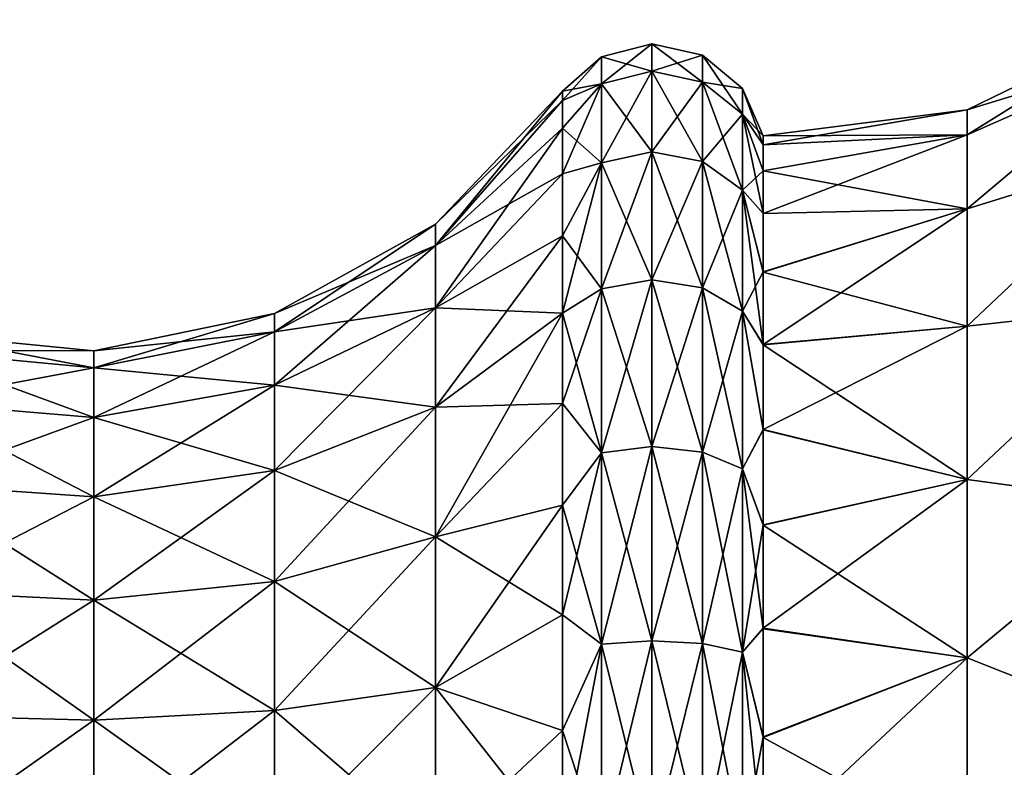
# Model space of a CAD drawing. Header units: millimetres. Extents: x -234 to 234, y -9 to 180.
# Tile 40 of 117: x -183.17 to -176.98, y 46.44 to 51.15. Entities that reach past the tile are written whole.
import ezdxf

# ---------------------------------------------------------------- set-up
doc = ezdxf.new("R2010")
doc.units = ezdxf.units.MM
doc.header["$LTSCALE"] = 106.095679
for name, color, linetype in [('81', 7, 'CONTINUOUS'), ('82', 7, 'CONTINUOUS'), ('83', 7, 'CONTINUOUS'), ('84', 7, 'CONTINUOUS'), ('85', 7, 'CONTINUOUS'), ('86', 7, 'CONTINUOUS')]:
    doc.layers.add(name, color=color, linetype=linetype)

msp = doc.modelspace()

# ---------------------------------------------------------------- linework, layer by layer
at = {"layer": '81', "color": 7, "linetype": 'CONTINUOUS', "true_color": 0xa2afbf}
for points in [[(-179.5136, 50.9115), (-179.5136, 50.7416, 1.2906), (-179.1966, 50.9931), (-179.5136, 50.9115)], [(-179.1966, 50.9931), (-179.5136, 50.7416, 1.2906), (-179.1966, 50.8204, 1.3117), (-179.1966, 50.9931)], [(-179.1966, 50.9931), (-179.1966, 50.8204, 1.3117), (-178.8772, 50.9217), (-179.1966, 50.9931)], [(-179.7586, 50.695), (-179.7586, 50.6363, 0.7462), (-179.5136, 50.9115), (-179.7586, 50.695)], [(-179.5136, 50.9115), (-179.7586, 50.6363, 0.7462), (-179.5136, 50.7416, 1.2906), (-179.5136, 50.9115)], [(-178.8772, 50.9217), (-179.1966, 50.8204, 1.3117), (-178.8772, 50.7514, 1.2932), (-178.8772, 50.9217)], [(-178.8772, 50.9217), (-178.8772, 50.7514, 1.2932), (-178.6252, 50.7128), (-178.8772, 50.9217)], [(-179.5136, 50.7416, 1.2906), (-179.5136, 50.2434, 2.4932), (-179.1966, 50.8204, 1.3117), (-179.5136, 50.7416, 1.2906)], [(-179.1966, 50.8204, 1.3117), (-179.5136, 50.2434, 2.4932), (-179.1966, 50.3141, 2.534), (-179.1966, 50.8204, 1.3117)], [(-179.1966, 50.8204, 1.3117), (-179.1966, 50.3141, 2.534), (-178.8772, 50.7514, 1.2932), (-179.1966, 50.8204, 1.3117)], [(-179.7586, 50.4615, 1.474), (-179.7586, 50.1751, 2.1655), (-179.5136, 50.7416, 1.2906), (-179.7586, 50.4615, 1.474)], [(-179.5136, 50.7416, 1.2906), (-179.7586, 50.1751, 2.1655), (-179.5136, 50.2434, 2.4932), (-179.5136, 50.7416, 1.2906)], [(-179.7586, 50.6363, 0.7462), (-179.7586, 50.4615, 1.474), (-179.5136, 50.7416, 1.2906), (-179.7586, 50.6363, 0.7462)], [(-178.8772, 50.7514, 1.2932), (-179.1966, 50.3141, 2.534), (-178.8772, 50.2522, 2.4983), (-178.8772, 50.7514, 1.2932)], [(-178.8772, 50.7514, 1.2932), (-178.8772, 50.2522, 2.4983), (-178.6252, 50.5497, 1.2392), (-178.8772, 50.7514, 1.2932)], [(-178.6252, 50.7128), (-178.8772, 50.7514, 1.2932), (-178.6252, 50.5497, 1.2392), (-178.6252, 50.7128)], [(-178.6252, 50.7128), (-178.6252, 50.5497, 1.2392), (-178.4959, 50.4136), (-178.6252, 50.7128)], [(-178.6252, 50.5497, 1.2392), (-178.8772, 50.2522, 2.4983), (-178.6252, 50.0714, 2.3939), (-178.6252, 50.5497, 1.2392)], [(-178.6252, 50.5497, 1.2392), (-178.6252, 50.0714, 2.3939), (-178.4959, 50.1943, 1.3859), (-178.6252, 50.5497, 1.2392)], [(-178.4959, 50.4136), (-178.6252, 50.5497, 1.2392), (-178.4959, 50.3584, 0.7015), (-178.4959, 50.4136)], [(-178.4959, 50.3584, 0.7015), (-178.6252, 50.5497, 1.2392), (-178.4959, 50.1943, 1.3859), (-178.4959, 50.3584, 0.7015)], [(-179.5136, 50.2434, 2.4932), (-179.5136, 49.451, 3.526), (-179.1966, 50.3141, 2.534), (-179.5136, 50.2434, 2.4932)], [(-179.1966, 50.3141, 2.534), (-179.5136, 49.451, 3.526), (-179.1966, 49.5087, 3.5837), (-179.1966, 50.3141, 2.534)], [(-179.1966, 50.3141, 2.534), (-179.1966, 49.5087, 3.5837), (-178.8772, 50.2522, 2.4983), (-179.1966, 50.3141, 2.534)], [(-178.8772, 50.2522, 2.4983), (-179.1966, 49.5087, 3.5837), (-178.8772, 49.4582, 3.5332), (-178.8772, 50.2522, 2.4983)], [(-178.8772, 50.2522, 2.4983), (-178.8772, 49.4582, 3.5332), (-178.6252, 50.0714, 2.3939), (-178.8772, 50.2522, 2.4983)], [(-179.7586, 49.784, 2.8037), (-179.7586, 49.2979, 3.3729), (-179.5136, 50.2434, 2.4932), (-179.7586, 49.784, 2.8037)], [(-179.5136, 50.2434, 2.4932), (-179.7586, 49.2979, 3.3729), (-179.5136, 49.451, 3.526), (-179.5136, 50.2434, 2.4932)], [(-179.7586, 50.1751, 2.1655), (-179.7586, 49.784, 2.8037), (-179.5136, 50.2434, 2.4932), (-179.7586, 50.1751, 2.1655)], [(-178.4959, 50.1943, 1.3859), (-178.6252, 50.0714, 2.3939), (-178.4959, 49.9251, 2.0363), (-178.4959, 50.1943, 1.3859)], [(-178.6252, 50.0714, 2.3939), (-178.8772, 49.4582, 3.5332), (-178.6252, 49.3105, 3.3855), (-178.6252, 50.0714, 2.3939)], [(-178.6252, 50.0714, 2.3939), (-178.6252, 49.3105, 3.3855), (-178.4959, 49.5575, 2.6368), (-178.6252, 50.0714, 2.3939)], [(-178.4959, 49.9251, 2.0363), (-178.6252, 50.0714, 2.3939), (-178.4959, 49.5575, 2.6368), (-178.4959, 49.9251, 2.0363)], [(-179.5136, 49.451, 3.526), (-179.5136, 48.4182, 4.3184), (-179.1966, 49.5087, 3.5837), (-179.5136, 49.451, 3.526)], [(-179.1966, 49.5087, 3.5837), (-179.5136, 48.4182, 4.3184), (-179.1966, 48.459, 4.3891), (-179.1966, 49.5087, 3.5837)], [(-179.1966, 49.5087, 3.5837), (-179.1966, 48.459, 4.3891), (-178.8772, 49.4582, 3.5332), (-179.1966, 49.5087, 3.5837)], [(-178.4959, 49.5575, 2.6368), (-178.6252, 49.3105, 3.3855), (-178.4959, 49.1005, 3.1723), (-178.4959, 49.5575, 2.6368)], [(-179.7586, 49.2979, 3.3729), (-179.7586, 48.7287, 3.859), (-179.5136, 49.451, 3.526), (-179.7586, 49.2979, 3.3729)], [(-179.5136, 49.451, 3.526), (-179.7586, 48.7287, 3.859), (-179.5136, 48.4182, 4.3184), (-179.5136, 49.451, 3.526)], [(-178.8772, 49.4582, 3.5332), (-179.1966, 48.459, 4.3891), (-178.8772, 48.4233, 4.3272), (-178.8772, 49.4582, 3.5332)], [(-178.8772, 49.4582, 3.5332), (-178.8772, 48.4233, 4.3272), (-178.6252, 49.3105, 3.3855), (-178.8772, 49.4582, 3.5332)], [(-178.6252, 49.3105, 3.3855), (-178.8772, 48.4233, 4.3272), (-178.6252, 48.3189, 4.1464), (-178.6252, 49.3105, 3.3855)], [(-178.6252, 49.3105, 3.3855), (-178.6252, 48.3189, 4.1464), (-178.4959, 48.5653, 3.6299), (-178.6252, 49.3105, 3.3855)], [(-178.4959, 49.1005, 3.1723), (-178.6252, 49.3105, 3.3855), (-178.4959, 48.5653, 3.6299), (-178.4959, 49.1005, 3.1723)], [(-179.7586, 48.7287, 3.859), (-179.7586, 48.0905, 4.2501), (-179.5136, 48.4182, 4.3184), (-179.7586, 48.7287, 3.859)], [(-178.4959, 48.5653, 3.6299), (-178.6252, 48.3189, 4.1464), (-178.4959, 47.9653, 3.9981), (-178.4959, 48.5653, 3.6299)], [(-179.5136, 48.4182, 4.3184), (-179.5136, 47.2156, 4.8166), (-179.1966, 48.459, 4.3891), (-179.5136, 48.4182, 4.3184)], [(-179.1966, 48.459, 4.3891), (-179.5136, 47.2156, 4.8166), (-179.1966, 47.2367, 4.8954), (-179.1966, 48.459, 4.3891)], [(-179.1966, 48.459, 4.3891), (-179.1966, 47.2367, 4.8954), (-178.8772, 48.4233, 4.3272), (-179.1966, 48.459, 4.3891)], [(-179.7586, 48.0905, 4.2501), (-179.7586, 47.399, 4.5365), (-179.5136, 48.4182, 4.3184), (-179.7586, 48.0905, 4.2501)], [(-179.5136, 48.4182, 4.3184), (-179.7586, 47.399, 4.5365), (-179.5136, 47.2156, 4.8166), (-179.5136, 48.4182, 4.3184)], [(-178.8772, 48.4233, 4.3272), (-179.1966, 47.2367, 4.8954), (-178.8772, 47.2182, 4.8264), (-178.8772, 48.4233, 4.3272)], [(-178.8772, 48.4233, 4.3272), (-178.8772, 47.2182, 4.8264), (-178.6252, 48.3189, 4.1464), (-178.8772, 48.4233, 4.3272)], [(-178.6252, 48.3189, 4.1464), (-178.8772, 47.2182, 4.8264), (-178.6252, 47.1642, 4.6247), (-178.6252, 48.3189, 4.1464)], [(-178.6252, 48.3189, 4.1464), (-178.6252, 47.1642, 4.6247), (-178.4959, 47.9653, 3.9981), (-178.6252, 48.3189, 4.1464)], [(-178.4959, 47.9653, 3.9981), (-178.6252, 47.1642, 4.6247), (-178.4959, 47.3151, 4.2679), (-178.4959, 47.9653, 3.9981)], [(-179.7586, 47.399, 4.5365), (-179.7586, 46.6712, 4.7113), (-179.5136, 47.2156, 4.8166), (-179.7586, 47.399, 4.5365)], [(-178.4959, 47.3151, 4.2679), (-178.6252, 47.1642, 4.6247), (-178.4959, 46.631, 4.4327), (-178.4959, 47.3151, 4.2679)], [(-179.7586, 46.6712, 4.7113), (-179.7586, 45.925, 4.77), (-179.5136, 47.2156, 4.8166), (-179.7586, 46.6712, 4.7113)], [(-179.5136, 47.2156, 4.8166), (-179.7586, 45.925, 4.77), (-179.5136, 45.925, 4.9865), (-179.5136, 47.2156, 4.8166)], [(-179.5136, 47.2156, 4.8166), (-179.5136, 45.925, 4.9865), (-179.1966, 47.2367, 4.8954), (-179.5136, 47.2156, 4.8166)], [(-179.1966, 47.2367, 4.8954), (-179.5136, 45.925, 4.9865), (-179.1966, 45.925, 5.0681), (-179.1966, 47.2367, 4.8954)], [(-179.1966, 47.2367, 4.8954), (-179.1966, 45.925, 5.0681), (-178.8772, 47.2182, 4.8264), (-179.1966, 47.2367, 4.8954)], [(-178.8772, 47.2182, 4.8264), (-179.1966, 45.925, 5.0681), (-178.8772, 45.925, 4.9967), (-178.8772, 47.2182, 4.8264)], [(-178.8772, 47.2182, 4.8264), (-178.8772, 45.925, 4.9967), (-178.6252, 47.1642, 4.6247), (-178.8772, 47.2182, 4.8264)], [(-178.6252, 47.1642, 4.6247), (-178.8772, 45.925, 4.9967), (-178.6252, 45.925, 4.7878), (-178.6252, 47.1642, 4.6247)], [(-178.6252, 47.1642, 4.6247), (-178.6252, 45.925, 4.7878), (-178.4959, 46.631, 4.4327), (-178.6252, 47.1642, 4.6247)], [(-178.4959, 46.631, 4.4327), (-178.6252, 45.925, 4.7878), (-178.4959, 45.9294, 4.4886), (-178.4959, 46.631, 4.4327)]]:
    msp.add_3dface(points, dxfattribs=at)
at = {"layer": '82', "color": 7, "linetype": 'CONTINUOUS', "true_color": 0xa2afbf}
for points in [[(-179.7586, 50.6363, 0.7462), (-179.7586, 50.695), (-180.5582, 49.7237, 1.0179), (-179.7586, 50.6363, 0.7462)], [(-180.5582, 49.7237, 1.0179), (-179.7586, 50.695), (-180.5582, 49.8577), (-180.5582, 49.7237, 1.0179)], [(-179.7586, 50.4615, 1.474), (-179.7586, 50.6363, 0.7462), (-180.5582, 49.7237, 1.0179), (-179.7586, 50.4615, 1.474)], [(-179.7586, 50.1751, 2.1655), (-179.7586, 50.4615, 1.474), (-180.5582, 49.3308, 1.9664), (-179.7586, 50.1751, 2.1655)], [(-180.5582, 49.3308, 1.9664), (-179.7586, 50.4615, 1.474), (-180.5582, 49.7237, 1.0179), (-180.5582, 49.3308, 1.9664)], [(-179.7586, 49.784, 2.8037), (-179.7586, 50.1751, 2.1655), (-180.5582, 49.3308, 1.9664), (-179.7586, 49.784, 2.8037)], [(-180.5582, 49.7237, 1.0179), (-180.5582, 49.8577), (-181.5716, 49.1808, 0.8724), (-180.5582, 49.7237, 1.0179)], [(-180.5582, 49.8577), (-181.5716, 49.2956), (-181.5716, 49.1808, 0.8724), (-180.5582, 49.8577)], [(-179.7586, 49.2979, 3.3729), (-179.7586, 49.784, 2.8037), (-180.5582, 48.7059, 2.7809), (-179.7586, 49.2979, 3.3729)], [(-180.5582, 48.7059, 2.7809), (-179.7586, 49.784, 2.8037), (-180.5582, 49.3308, 1.9664), (-180.5582, 48.7059, 2.7809)], [(-180.5582, 49.3308, 1.9664), (-180.5582, 49.7237, 1.0179), (-181.5716, 48.844, 1.6853), (-180.5582, 49.3308, 1.9664)], [(-181.5716, 48.844, 1.6853), (-180.5582, 49.7237, 1.0179), (-181.5716, 49.1808, 0.8724), (-181.5716, 48.844, 1.6853)], [(-180.5582, 48.7059, 2.7809), (-180.5582, 49.3308, 1.9664), (-181.5716, 48.3084, 2.3834), (-180.5582, 48.7059, 2.7809)], [(-181.5716, 48.3084, 2.3834), (-180.5582, 49.3308, 1.9664), (-181.5716, 48.844, 1.6853), (-181.5716, 48.3084, 2.3834)], [(-181.5716, 49.1808, 0.8724), (-181.5716, 49.2956), (-182.7064, 48.9537, 0.8115), (-181.5716, 49.1808, 0.8724)], [(-181.5716, 49.2956), (-182.7064, 49.0605), (-182.7064, 48.9537, 0.8115), (-181.5716, 49.2956)], [(-179.7586, 48.7287, 3.859), (-179.7586, 49.2979, 3.3729), (-180.5582, 47.8914, 3.4058), (-179.7586, 48.7287, 3.859)], [(-180.5582, 47.8914, 3.4058), (-179.7586, 49.2979, 3.3729), (-180.5582, 48.7059, 2.7809), (-180.5582, 47.8914, 3.4058)], [(-182.7064, 49.0605), (-183.8597, 49.1738), (-183.8597, 49.0631, 0.8408), (-182.7064, 49.0605)], [(-181.5716, 48.844, 1.6853), (-181.5716, 49.1808, 0.8724), (-182.7064, 48.6404, 1.5678), (-181.5716, 48.844, 1.6853)], [(-182.7064, 48.6404, 1.5678), (-181.5716, 49.1808, 0.8724), (-182.7064, 48.9537, 0.8115), (-182.7064, 48.6404, 1.5678)], [(-182.7064, 48.9537, 0.8115), (-182.7064, 49.0605), (-183.8597, 49.0631, 0.8408), (-182.7064, 48.9537, 0.8115)], [(-183.8597, 48.7385, 1.6244), (-182.7064, 48.9537, 0.8115), (-183.8597, 49.0631, 0.8408), (-183.8597, 48.7385, 1.6244)], [(-182.7064, 48.6404, 1.5678), (-182.7064, 48.9537, 0.8115), (-183.8597, 48.7385, 1.6244), (-182.7064, 48.6404, 1.5678)], [(-181.5716, 48.3084, 2.3834), (-181.5716, 48.844, 1.6853), (-182.7064, 48.1421, 2.2171), (-181.5716, 48.3084, 2.3834)], [(-182.7064, 48.1421, 2.2171), (-181.5716, 48.844, 1.6853), (-182.7064, 48.6404, 1.5678), (-182.7064, 48.1421, 2.2171)], [(-183.8597, 48.2222, 2.2972), (-182.7064, 48.6404, 1.5678), (-183.8597, 48.7385, 1.6244), (-183.8597, 48.2222, 2.2972)], [(-180.5582, 47.8914, 3.4058), (-180.5582, 48.7059, 2.7809), (-181.5716, 47.6103, 2.919), (-180.5582, 47.8914, 3.4058)], [(-181.5716, 47.6103, 2.919), (-180.5582, 48.7059, 2.7809), (-181.5716, 48.3084, 2.3834), (-181.5716, 47.6103, 2.919)], [(-179.7586, 48.0905, 4.2501), (-179.7586, 48.7287, 3.859), (-180.5582, 47.8914, 3.4058), (-179.7586, 48.0905, 4.2501)], [(-182.7064, 48.1421, 2.2171), (-182.7064, 48.6404, 1.5678), (-183.8597, 48.2222, 2.2972), (-182.7064, 48.1421, 2.2171)], [(-181.5716, 47.6103, 2.919), (-181.5716, 48.3084, 2.3834), (-182.7064, 47.4928, 2.7154), (-181.5716, 47.6103, 2.919)], [(-182.7064, 47.4928, 2.7154), (-181.5716, 48.3084, 2.3834), (-182.7064, 48.1421, 2.2171), (-182.7064, 47.4928, 2.7154)], [(-183.8597, 47.5494, 2.8135), (-182.7064, 48.1421, 2.2171), (-183.8597, 48.2222, 2.2972), (-183.8597, 47.5494, 2.8135)], [(-182.7064, 47.4928, 2.7154), (-182.7064, 48.1421, 2.2171), (-183.8597, 47.5494, 2.8135), (-182.7064, 47.4928, 2.7154)], [(-179.7586, 47.399, 4.5365), (-179.7586, 48.0905, 4.2501), (-180.5582, 46.9429, 3.7987), (-179.7586, 47.399, 4.5365)], [(-180.5582, 46.9429, 3.7987), (-179.7586, 48.0905, 4.2501), (-180.5582, 47.8914, 3.4058), (-180.5582, 46.9429, 3.7987)], [(-180.5582, 46.9429, 3.7987), (-180.5582, 47.8914, 3.4058), (-181.5716, 46.7974, 3.2558), (-180.5582, 46.9429, 3.7987)], [(-181.5716, 46.7974, 3.2558), (-180.5582, 47.8914, 3.4058), (-181.5716, 47.6103, 2.919), (-181.5716, 46.7974, 3.2558)], [(-181.5716, 46.7974, 3.2558), (-181.5716, 47.6103, 2.919), (-182.7064, 46.7365, 3.0287), (-181.5716, 46.7974, 3.2558)], [(-182.7064, 46.7365, 3.0287), (-181.5716, 47.6103, 2.919), (-182.7064, 47.4928, 2.7154), (-182.7064, 46.7365, 3.0287)], [(-183.8597, 46.7658, 3.1381), (-182.7064, 47.4928, 2.7154), (-183.8597, 47.5494, 2.8135), (-183.8597, 46.7658, 3.1381)], [(-182.7064, 46.7365, 3.0287), (-182.7064, 47.4928, 2.7154), (-183.8597, 46.7658, 3.1381), (-182.7064, 46.7365, 3.0287)], [(-179.7586, 46.6712, 4.7113), (-179.7586, 47.399, 4.5365), (-180.5582, 46.9429, 3.7987), (-179.7586, 46.6712, 4.7113)], [(-180.5582, 45.925, 3.9327), (-180.5582, 46.9429, 3.7987), (-181.5716, 45.925, 3.3706), (-180.5582, 45.925, 3.9327)], [(-181.5716, 45.925, 3.3706), (-180.5582, 46.9429, 3.7987), (-181.5716, 46.7974, 3.2558), (-181.5716, 45.925, 3.3706)], [(-180.5582, 45.925, 3.9327), (-179.7586, 46.6712, 4.7113), (-180.5582, 46.9429, 3.7987), (-180.5582, 45.925, 3.9327)], [(-181.5716, 45.925, 3.3706), (-181.5716, 46.7974, 3.2558), (-182.7064, 45.925, 3.1355), (-181.5716, 45.925, 3.3706)], [(-182.7064, 45.925, 3.1355), (-181.5716, 46.7974, 3.2558), (-182.7064, 46.7365, 3.0287), (-182.7064, 45.925, 3.1355)], [(-183.8597, 45.925, 3.2488), (-182.7064, 46.7365, 3.0287), (-183.8597, 46.7658, 3.1381), (-183.8597, 45.925, 3.2488)], [(-182.7064, 45.925, 3.1355), (-182.7064, 46.7365, 3.0287), (-183.8597, 45.925, 3.2488), (-182.7064, 45.925, 3.1355)], [(-179.7586, 45.925, 4.77), (-179.7586, 46.6712, 4.7113), (-180.5582, 45.925, 3.9327), (-179.7586, 45.925, 4.77)]]:
    msp.add_3dface(points, dxfattribs=at)
at = {"layer": '83', "color": 7, "linetype": 'CONTINUOUS', "true_color": 0xa2afbf}
for points in [[(-179.5136, 50.9115), (-179.1966, 50.9931), (-179.1966, 50.8204, -1.3117), (-179.5136, 50.9115)], [(-179.1966, 50.9931), (-178.8772, 50.9217), (-178.8772, 50.7514, -1.2932), (-179.1966, 50.9931)], [(-179.1966, 50.9931), (-178.8772, 50.7514, -1.2932), (-179.1966, 50.8204, -1.3117), (-179.1966, 50.9931)], [(-179.7586, 50.695), (-179.5136, 50.9115), (-179.5136, 50.7416, -1.2906), (-179.7586, 50.695)], [(-179.5136, 50.9115), (-179.1966, 50.8204, -1.3117), (-179.5136, 50.7416, -1.2906), (-179.5136, 50.9115)], [(-178.8772, 50.9217), (-178.6252, 50.7128), (-178.6252, 50.5497, -1.2392), (-178.8772, 50.9217)], [(-178.8772, 50.9217), (-178.6252, 50.5497, -1.2392), (-178.8772, 50.7514, -1.2932), (-178.8772, 50.9217)], [(-179.1966, 50.8204, -1.3117), (-179.1966, 50.3141, -2.534), (-179.5136, 50.7416, -1.2906), (-179.1966, 50.8204, -1.3117)], [(-178.8772, 50.7514, -1.2932), (-178.8772, 50.2522, -2.4983), (-179.1966, 50.8204, -1.3117), (-178.8772, 50.7514, -1.2932)], [(-179.1966, 50.8204, -1.3117), (-178.8772, 50.2522, -2.4983), (-179.1966, 50.3141, -2.534), (-179.1966, 50.8204, -1.3117)], [(-179.7586, 50.695), (-179.5136, 50.7416, -1.2906), (-179.7586, 50.6363, -0.7462), (-179.7586, 50.695)], [(-179.5136, 50.7416, -1.2906), (-179.5136, 50.2434, -2.4932), (-179.7586, 50.4615, -1.474), (-179.5136, 50.7416, -1.2906)], [(-179.7586, 50.6363, -0.7462), (-179.5136, 50.7416, -1.2906), (-179.7586, 50.4615, -1.474), (-179.7586, 50.6363, -0.7462)], [(-179.5136, 50.7416, -1.2906), (-179.1966, 50.3141, -2.534), (-179.5136, 50.2434, -2.4932), (-179.5136, 50.7416, -1.2906)], [(-178.6252, 50.5497, -1.2392), (-178.6252, 50.0714, -2.3939), (-178.8772, 50.7514, -1.2932), (-178.6252, 50.5497, -1.2392)], [(-178.8772, 50.7514, -1.2932), (-178.6252, 50.0714, -2.3939), (-178.8772, 50.2522, -2.4983), (-178.8772, 50.7514, -1.2932)], [(-178.6252, 50.7128), (-178.4959, 50.4136), (-178.4959, 50.3583, -0.7022), (-178.6252, 50.7128)], [(-178.6252, 50.5497, -1.2392), (-178.6252, 50.7128), (-178.4959, 50.3583, -0.7022), (-178.6252, 50.5497, -1.2392)], [(-178.6252, 50.0714, -2.3939), (-178.6252, 50.5497, -1.2392), (-178.4959, 49.9244, -2.0378), (-178.6252, 50.0714, -2.3939)], [(-178.4959, 49.9244, -2.0378), (-178.6252, 50.5497, -1.2392), (-178.4959, 50.1939, -1.387), (-178.4959, 49.9244, -2.0378)], [(-178.4959, 50.1939, -1.387), (-178.6252, 50.5497, -1.2392), (-178.4959, 50.3583, -0.7022), (-178.4959, 50.1939, -1.387)], [(-179.7586, 50.4615, -1.474), (-179.5136, 50.2434, -2.4932), (-179.7586, 50.1751, -2.1655), (-179.7586, 50.4615, -1.474)], [(-179.1966, 50.3141, -2.534), (-179.1966, 49.5087, -3.5837), (-179.5136, 50.2434, -2.4932), (-179.1966, 50.3141, -2.534)], [(-178.8772, 50.2522, -2.4983), (-178.8772, 49.4582, -3.5332), (-179.1966, 50.3141, -2.534), (-178.8772, 50.2522, -2.4983)], [(-179.1966, 50.3141, -2.534), (-178.8772, 49.4582, -3.5332), (-179.1966, 49.5087, -3.5837), (-179.1966, 50.3141, -2.534)], [(-178.6252, 50.0714, -2.3939), (-178.6252, 49.3105, -3.3855), (-178.8772, 50.2522, -2.4983), (-178.6252, 50.0714, -2.3939)], [(-178.8772, 50.2522, -2.4983), (-178.6252, 49.3105, -3.3855), (-178.8772, 49.4582, -3.5332), (-178.8772, 50.2522, -2.4983)], [(-179.5136, 50.2434, -2.4932), (-179.5136, 49.451, -3.526), (-179.7586, 49.784, -2.8037), (-179.5136, 50.2434, -2.4932)], [(-179.7586, 50.1751, -2.1655), (-179.5136, 50.2434, -2.4932), (-179.7586, 49.784, -2.8037), (-179.7586, 50.1751, -2.1655)], [(-179.5136, 50.2434, -2.4932), (-179.1966, 49.5087, -3.5837), (-179.5136, 49.451, -3.526), (-179.5136, 50.2434, -2.4932)], [(-178.6252, 49.3105, -3.3855), (-178.6252, 50.0714, -2.3939), (-178.4959, 49.0989, -3.1739), (-178.6252, 49.3105, -3.3855)], [(-178.4959, 49.0989, -3.1739), (-178.6252, 50.0714, -2.3939), (-178.4959, 49.5563, -2.6383), (-178.4959, 49.0989, -3.1739)], [(-178.4959, 49.5563, -2.6383), (-178.6252, 50.0714, -2.3939), (-178.4959, 49.9244, -2.0378), (-178.4959, 49.5563, -2.6383)], [(-179.7586, 49.784, -2.8037), (-179.5136, 49.451, -3.526), (-179.7586, 49.2979, -3.3729), (-179.7586, 49.784, -2.8037)], [(-179.1966, 49.5087, -3.5837), (-179.1966, 48.459, -4.3891), (-179.5136, 49.451, -3.526), (-179.1966, 49.5087, -3.5837)], [(-178.8772, 49.4582, -3.5332), (-178.8772, 48.4233, -4.3272), (-179.1966, 49.5087, -3.5837), (-178.8772, 49.4582, -3.5332)], [(-179.1966, 49.5087, -3.5837), (-178.8772, 48.4233, -4.3272), (-179.1966, 48.459, -4.3891), (-179.1966, 49.5087, -3.5837)], [(-179.5136, 49.451, -3.526), (-179.5136, 48.4182, -4.3184), (-179.7586, 49.2979, -3.3729), (-179.5136, 49.451, -3.526)], [(-179.5136, 49.451, -3.526), (-179.1966, 48.459, -4.3891), (-179.5136, 48.4182, -4.3184), (-179.5136, 49.451, -3.526)], [(-178.6252, 49.3105, -3.3855), (-178.6252, 48.3189, -4.1464), (-178.8772, 49.4582, -3.5332), (-178.6252, 49.3105, -3.3855)], [(-178.8772, 49.4582, -3.5332), (-178.6252, 48.3189, -4.1464), (-178.8772, 48.4233, -4.3272), (-178.8772, 49.4582, -3.5332)], [(-179.7586, 49.2979, -3.3729), (-179.5136, 48.4182, -4.3184), (-179.7586, 48.7287, -3.859), (-179.7586, 49.2979, -3.3729)], [(-178.6252, 48.3189, -4.1464), (-178.6252, 49.3105, -3.3855), (-178.4959, 48.5633, -3.6313), (-178.6252, 48.3189, -4.1464)], [(-178.4959, 48.5633, -3.6313), (-178.6252, 49.3105, -3.3855), (-178.4959, 49.0989, -3.1739), (-178.4959, 48.5633, -3.6313)], [(-179.7586, 48.7287, -3.859), (-179.5136, 48.4182, -4.3184), (-179.7586, 48.0905, -4.2501), (-179.7586, 48.7287, -3.859)], [(-178.4959, 47.9628, -3.9994), (-178.6252, 48.3189, -4.1464), (-178.4959, 48.5633, -3.6313), (-178.4959, 47.9628, -3.9994)], [(-179.1966, 48.459, -4.3891), (-179.1966, 47.2367, -4.8954), (-179.5136, 48.4182, -4.3184), (-179.1966, 48.459, -4.3891)], [(-178.8772, 48.4233, -4.3272), (-178.8772, 47.2182, -4.8264), (-179.1966, 48.459, -4.3891), (-178.8772, 48.4233, -4.3272)], [(-179.1966, 48.459, -4.3891), (-178.8772, 47.2182, -4.8264), (-179.1966, 47.2367, -4.8954), (-179.1966, 48.459, -4.3891)], [(-179.5136, 48.4182, -4.3184), (-179.5136, 47.2156, -4.8166), (-179.7586, 48.0905, -4.2501), (-179.5136, 48.4182, -4.3184)], [(-179.5136, 48.4182, -4.3184), (-179.1966, 47.2367, -4.8954), (-179.5136, 47.2156, -4.8166), (-179.5136, 48.4182, -4.3184)], [(-178.6252, 48.3189, -4.1464), (-178.6252, 47.1642, -4.6247), (-178.8772, 48.4233, -4.3272), (-178.6252, 48.3189, -4.1464)], [(-178.8772, 48.4233, -4.3272), (-178.6252, 47.1642, -4.6247), (-178.8772, 47.2182, -4.8264), (-178.8772, 48.4233, -4.3272)], [(-178.6252, 47.1642, -4.6247), (-178.6252, 48.3189, -4.1464), (-178.4959, 47.312, -4.2689), (-178.6252, 47.1642, -4.6247)], [(-178.4959, 47.312, -4.2689), (-178.6252, 48.3189, -4.1464), (-178.4959, 47.9628, -3.9994), (-178.4959, 47.312, -4.2689)], [(-179.7586, 48.0905, -4.2501), (-179.5136, 47.2156, -4.8166), (-179.7586, 47.399, -4.5365), (-179.7586, 48.0905, -4.2501)], [(-179.7586, 47.399, -4.5365), (-179.5136, 47.2156, -4.8166), (-179.7586, 46.6712, -4.7113), (-179.7586, 47.399, -4.5365)], [(-178.4959, 46.6272, -4.4333), (-178.6252, 47.1642, -4.6247), (-178.4959, 47.312, -4.2689), (-178.4959, 46.6272, -4.4333)], [(-179.5136, 47.2156, -4.8166), (-179.5136, 45.925, -4.9865), (-179.7586, 46.6712, -4.7113), (-179.5136, 47.2156, -4.8166)], [(-179.1966, 47.2367, -4.8954), (-179.1966, 45.925, -5.0681), (-179.5136, 47.2156, -4.8166), (-179.1966, 47.2367, -4.8954)], [(-179.5136, 47.2156, -4.8166), (-179.1966, 45.925, -5.0681), (-179.5136, 45.925, -4.9865), (-179.5136, 47.2156, -4.8166)], [(-178.8772, 47.2182, -4.8264), (-178.8772, 45.925, -4.9967), (-179.1966, 47.2367, -4.8954), (-178.8772, 47.2182, -4.8264)], [(-179.1966, 47.2367, -4.8954), (-178.8772, 45.925, -4.9967), (-179.1966, 45.925, -5.0681), (-179.1966, 47.2367, -4.8954)], [(-178.6252, 47.1642, -4.6247), (-178.6252, 45.925, -4.7878), (-178.8772, 47.2182, -4.8264), (-178.6252, 47.1642, -4.6247)], [(-178.8772, 47.2182, -4.8264), (-178.6252, 45.925, -4.7878), (-178.8772, 45.925, -4.9967), (-178.8772, 47.2182, -4.8264)], [(-178.6252, 45.925, -4.7878), (-178.6252, 47.1642, -4.6247), (-178.4959, 45.925, -4.4886), (-178.6252, 45.925, -4.7878)], [(-178.4959, 45.925, -4.4886), (-178.6252, 47.1642, -4.6247), (-178.4959, 46.6272, -4.4333), (-178.4959, 45.925, -4.4886)], [(-179.7586, 46.6712, -4.7113), (-179.5136, 45.925, -4.9865), (-179.7586, 45.925, -4.77), (-179.7586, 46.6712, -4.7113)]]:
    msp.add_3dface(points, dxfattribs=at)
at = {"layer": '84', "color": 7, "linetype": 'CONTINUOUS', "true_color": 0xa2afbf}
for points in [[(-180.5582, 49.8577), (-179.7586, 50.695), (-179.7586, 50.6363, -0.7462), (-180.5582, 49.8577)], [(-180.5582, 49.8577), (-179.7586, 50.6363, -0.7462), (-180.5582, 49.7237, -1.0179), (-180.5582, 49.8577)], [(-179.7586, 50.6363, -0.7462), (-179.7586, 50.4615, -1.474), (-180.5582, 49.7237, -1.0179), (-179.7586, 50.6363, -0.7462)], [(-179.7586, 50.4615, -1.474), (-179.7586, 50.1751, -2.1655), (-180.5582, 49.7237, -1.0179), (-179.7586, 50.4615, -1.474)], [(-179.7586, 50.1751, -2.1655), (-179.7586, 49.784, -2.8037), (-180.5582, 49.3308, -1.9664), (-179.7586, 50.1751, -2.1655)], [(-180.5582, 49.7237, -1.0179), (-179.7586, 50.1751, -2.1655), (-180.5582, 49.3308, -1.9664), (-180.5582, 49.7237, -1.0179)], [(-181.5716, 49.2956), (-180.5582, 49.8577), (-180.5582, 49.7237, -1.0179), (-181.5716, 49.2956)], [(-179.7586, 49.784, -2.8037), (-179.7586, 49.2979, -3.3729), (-180.5582, 49.3308, -1.9664), (-179.7586, 49.784, -2.8037)], [(-181.5716, 49.2956), (-180.5582, 49.7237, -1.0179), (-181.5716, 49.1808, -0.8724), (-181.5716, 49.2956)], [(-180.5582, 49.7237, -1.0179), (-180.5582, 49.3308, -1.9664), (-181.5716, 49.1808, -0.8724), (-180.5582, 49.7237, -1.0179)], [(-180.5582, 49.3308, -1.9664), (-180.5582, 48.7059, -2.7809), (-181.5716, 48.844, -1.6853), (-180.5582, 49.3308, -1.9664)], [(-181.5716, 49.1808, -0.8724), (-180.5582, 49.3308, -1.9664), (-181.5716, 48.844, -1.6853), (-181.5716, 49.1808, -0.8724)], [(-180.5582, 49.3308, -1.9664), (-179.7586, 49.2979, -3.3729), (-180.5582, 48.7059, -2.7809), (-180.5582, 49.3308, -1.9664)], [(-182.7064, 49.0605), (-181.5716, 49.2956), (-181.5716, 49.1808, -0.8724), (-182.7064, 49.0605)], [(-179.7586, 49.2979, -3.3729), (-179.7586, 48.7287, -3.859), (-180.5582, 48.7059, -2.7809), (-179.7586, 49.2979, -3.3729)], [(-183.8597, 49.1738), (-182.7064, 49.0605), (-182.7064, 48.9537, -0.8115), (-183.8597, 49.1738)], [(-183.8597, 49.1738), (-182.7064, 48.9537, -0.8115), (-183.8597, 49.0631, -0.8408), (-183.8597, 49.1738)], [(-182.7064, 49.0605), (-181.5716, 49.1808, -0.8724), (-182.7064, 48.9537, -0.8115), (-182.7064, 49.0605)], [(-181.5716, 49.1808, -0.8724), (-181.5716, 48.844, -1.6853), (-182.7064, 48.9537, -0.8115), (-181.5716, 49.1808, -0.8724)], [(-182.7064, 48.9537, -0.8115), (-182.7064, 48.6404, -1.5678), (-183.8597, 49.0631, -0.8408), (-182.7064, 48.9537, -0.8115)], [(-183.8597, 49.0631, -0.8408), (-182.7064, 48.6404, -1.5678), (-183.8597, 48.7385, -1.6244), (-183.8597, 49.0631, -0.8408)], [(-182.7064, 48.9537, -0.8115), (-181.5716, 48.844, -1.6853), (-182.7064, 48.6404, -1.5678), (-182.7064, 48.9537, -0.8115)], [(-181.5716, 48.844, -1.6853), (-181.5716, 48.3084, -2.3834), (-182.7064, 48.6404, -1.5678), (-181.5716, 48.844, -1.6853)], [(-181.5716, 48.844, -1.6853), (-180.5582, 48.7059, -2.7809), (-181.5716, 48.3084, -2.3834), (-181.5716, 48.844, -1.6853)], [(-182.7064, 48.6404, -1.5678), (-182.7064, 48.1421, -2.2171), (-183.8597, 48.7385, -1.6244), (-182.7064, 48.6404, -1.5678)], [(-183.8597, 48.7385, -1.6244), (-182.7064, 48.1421, -2.2171), (-183.8597, 48.2222, -2.2972), (-183.8597, 48.7385, -1.6244)], [(-180.5582, 48.7059, -2.7809), (-180.5582, 47.8914, -3.4058), (-181.5716, 48.3084, -2.3834), (-180.5582, 48.7059, -2.7809)], [(-179.7586, 48.7287, -3.859), (-179.7586, 48.0905, -4.2501), (-180.5582, 47.8914, -3.4058), (-179.7586, 48.7287, -3.859)], [(-180.5582, 48.7059, -2.7809), (-179.7586, 48.7287, -3.859), (-180.5582, 47.8914, -3.4058), (-180.5582, 48.7059, -2.7809)], [(-182.7064, 48.6404, -1.5678), (-181.5716, 48.3084, -2.3834), (-182.7064, 48.1421, -2.2171), (-182.7064, 48.6404, -1.5678)], [(-181.5716, 48.3084, -2.3834), (-181.5716, 47.6103, -2.919), (-182.7064, 48.1421, -2.2171), (-181.5716, 48.3084, -2.3834)], [(-181.5716, 48.3084, -2.3834), (-180.5582, 47.8914, -3.4058), (-181.5716, 47.6103, -2.919), (-181.5716, 48.3084, -2.3834)], [(-182.7064, 48.1421, -2.2171), (-182.7064, 47.4928, -2.7154), (-183.8597, 48.2222, -2.2972), (-182.7064, 48.1421, -2.2171)], [(-183.8597, 48.2222, -2.2972), (-182.7064, 47.4928, -2.7154), (-183.8597, 47.5494, -2.8135), (-183.8597, 48.2222, -2.2972)], [(-182.7064, 48.1421, -2.2171), (-181.5716, 47.6103, -2.919), (-182.7064, 47.4928, -2.7154), (-182.7064, 48.1421, -2.2171)], [(-179.7586, 48.0905, -4.2501), (-179.7586, 47.399, -4.5365), (-180.5582, 47.8914, -3.4058), (-179.7586, 48.0905, -4.2501)], [(-180.5582, 47.8914, -3.4058), (-180.5582, 46.9429, -3.7987), (-181.5716, 47.6103, -2.919), (-180.5582, 47.8914, -3.4058)], [(-180.5582, 47.8914, -3.4058), (-179.7586, 47.399, -4.5365), (-180.5582, 46.9429, -3.7987), (-180.5582, 47.8914, -3.4058)], [(-181.5716, 47.6103, -2.919), (-181.5716, 46.7974, -3.2558), (-182.7064, 47.4928, -2.7154), (-181.5716, 47.6103, -2.919)], [(-181.5716, 47.6103, -2.919), (-180.5582, 46.9429, -3.7987), (-181.5716, 46.7974, -3.2558), (-181.5716, 47.6103, -2.919)], [(-182.7064, 47.4928, -2.7154), (-182.7064, 46.7365, -3.0287), (-183.8597, 47.5494, -2.8135), (-182.7064, 47.4928, -2.7154)], [(-183.8597, 47.5494, -2.8135), (-182.7064, 46.7365, -3.0287), (-183.8597, 46.7658, -3.1381), (-183.8597, 47.5494, -2.8135)], [(-182.7064, 47.4928, -2.7154), (-181.5716, 46.7974, -3.2558), (-182.7064, 46.7365, -3.0287), (-182.7064, 47.4928, -2.7154)], [(-179.7586, 47.399, -4.5365), (-179.7586, 46.6712, -4.7113), (-180.5582, 46.9429, -3.7987), (-179.7586, 47.399, -4.5365)], [(-180.5582, 46.9429, -3.7987), (-180.5582, 45.925, -3.9327), (-181.5716, 46.7974, -3.2558), (-180.5582, 46.9429, -3.7987)], [(-179.7586, 46.6712, -4.7113), (-179.7586, 45.925, -4.77), (-180.5582, 46.9429, -3.7987), (-179.7586, 46.6712, -4.7113)], [(-180.5582, 46.9429, -3.7987), (-179.7586, 45.925, -4.77), (-180.5582, 45.925, -3.9327), (-180.5582, 46.9429, -3.7987)], [(-181.5716, 46.7974, -3.2558), (-181.5716, 45.925, -3.3706), (-182.7064, 46.7365, -3.0287), (-181.5716, 46.7974, -3.2558)], [(-181.5716, 46.7974, -3.2558), (-180.5582, 45.925, -3.9327), (-181.5716, 45.925, -3.3706), (-181.5716, 46.7974, -3.2558)], [(-182.7064, 46.7365, -3.0287), (-182.7064, 45.925, -3.1355), (-183.8597, 46.7658, -3.1381), (-182.7064, 46.7365, -3.0287)], [(-183.8597, 46.7658, -3.1381), (-182.7064, 45.925, -3.1355), (-183.8597, 45.925, -3.2488), (-183.8597, 46.7658, -3.1381)], [(-182.7064, 46.7365, -3.0287), (-181.5716, 45.925, -3.3706), (-182.7064, 45.925, -3.1355), (-182.7064, 46.7365, -3.0287)]]:
    msp.add_3dface(points, dxfattribs=at)
at = {"layer": '85', "color": 7, "linetype": 'CONTINUOUS', "true_color": 0xa2afbf}
for points in [[(-176.0482, 50.9336, 1.4706), (-176.0482, 51.145), (-177.2121, 50.4201, 1.2044), (-176.0482, 50.9336, 1.4706)], [(-177.2121, 50.4201, 1.2044), (-176.0482, 51.145), (-177.2121, 50.5786), (-177.2121, 50.4201, 1.2044)], [(-176.0482, 50.3163, 2.8221), (-176.0482, 50.9336, 1.4706), (-177.2121, 49.9552, 2.3268), (-176.0482, 50.3163, 2.8221)], [(-177.2121, 49.9552, 2.3268), (-176.0482, 50.9336, 1.4706), (-177.2121, 50.4201, 1.2044), (-177.2121, 49.9552, 2.3268)], [(-178.4959, 50.4136), (-178.4959, 50.3584, 0.7015), (-177.2121, 50.5786), (-178.4959, 50.4136)], [(-178.4959, 50.3584, 0.7015), (-177.2121, 50.4201, 1.2044), (-177.2121, 50.5786), (-178.4959, 50.3584, 0.7015)], [(-178.4959, 50.3584, 0.7015), (-178.4959, 50.1943, 1.3859), (-177.2121, 50.4201, 1.2044), (-178.4959, 50.3584, 0.7015)], [(-178.4959, 50.1943, 1.3859), (-178.4959, 49.9251, 2.0363), (-177.2121, 50.4201, 1.2044), (-178.4959, 50.1943, 1.3859)], [(-178.4959, 49.9251, 2.0363), (-177.2121, 49.9552, 2.3268), (-177.2121, 50.4201, 1.2044), (-178.4959, 49.9251, 2.0363)], [(-176.0482, 49.3434, 3.945), (-176.0482, 50.3163, 2.8221), (-177.2121, 49.2156, 3.2906), (-176.0482, 49.3434, 3.945)], [(-177.2121, 49.2156, 3.2906), (-176.0482, 50.3163, 2.8221), (-177.2121, 49.9552, 2.3268), (-177.2121, 49.2156, 3.2906)], [(-178.4959, 49.9251, 2.0363), (-178.4959, 49.5575, 2.6368), (-177.2121, 49.9552, 2.3268), (-178.4959, 49.9251, 2.0363)], [(-178.4959, 49.5575, 2.6368), (-178.4959, 49.1005, 3.1723), (-177.2121, 49.9552, 2.3268), (-178.4959, 49.5575, 2.6368)], [(-178.4959, 49.1005, 3.1723), (-177.2121, 49.2156, 3.2906), (-177.2121, 49.9552, 2.3268), (-178.4959, 49.1005, 3.1723)], [(-176.0482, 48.0935, 4.7483), (-176.0482, 49.3434, 3.945), (-177.2121, 48.2518, 4.0302), (-176.0482, 48.0935, 4.7483)], [(-177.2121, 48.2518, 4.0302), (-176.0482, 49.3434, 3.945), (-177.2121, 49.2156, 3.2906), (-177.2121, 48.2518, 4.0302)], [(-178.4959, 49.1005, 3.1723), (-178.4959, 48.5653, 3.6299), (-177.2121, 49.2156, 3.2906), (-178.4959, 49.1005, 3.1723)], [(-178.4959, 48.5653, 3.6299), (-177.2121, 48.2518, 4.0302), (-177.2121, 49.2156, 3.2906), (-178.4959, 48.5653, 3.6299)], [(-178.4959, 48.5653, 3.6299), (-178.4959, 47.9653, 3.9981), (-177.2121, 48.2518, 4.0302), (-178.4959, 48.5653, 3.6299)], [(-178.4959, 47.9653, 3.9981), (-178.4959, 47.3151, 4.2679), (-177.2121, 48.2518, 4.0302), (-178.4959, 47.9653, 3.9981)], [(-178.4959, 47.3151, 4.2679), (-177.2121, 47.1294, 4.4951), (-177.2121, 48.2518, 4.0302), (-178.4959, 47.3151, 4.2679)], [(-177.2121, 47.1294, 4.4951), (-176.0482, 48.0935, 4.7483), (-177.2121, 48.2518, 4.0302), (-177.2121, 47.1294, 4.4951)], [(-176.0482, 46.6679, 5.1669), (-176.0482, 48.0935, 4.7483), (-177.2121, 47.1294, 4.4951), (-176.0482, 46.6679, 5.1669)], [(-178.4959, 47.3151, 4.2679), (-178.4959, 46.631, 4.4327), (-177.2121, 47.1294, 4.4951), (-178.4959, 47.3151, 4.2679)], [(-178.4959, 46.631, 4.4327), (-178.4959, 45.9294, 4.4886), (-177.2121, 47.1294, 4.4951), (-178.4959, 46.631, 4.4327)], [(-178.4959, 45.9294, 4.4886), (-177.2121, 45.925, 4.6536), (-177.2121, 47.1294, 4.4951), (-178.4959, 45.9294, 4.4886)], [(-177.2121, 45.925, 4.6536), (-176.0482, 46.6679, 5.1669), (-177.2121, 47.1294, 4.4951), (-177.2121, 45.925, 4.6536)], [(-176.0482, 45.1821, 5.1669), (-176.0482, 46.6679, 5.1669), (-177.2121, 45.925, 4.6536), (-176.0482, 45.1821, 5.1669)]]:
    msp.add_3dface(points, dxfattribs=at)
at = {"layer": '86', "color": 7, "linetype": 'CONTINUOUS', "true_color": 0xa2afbf}
for points in [[(-177.2121, 50.5786), (-176.0482, 51.145), (-176.0482, 50.9336, -1.4706), (-177.2121, 50.5786)], [(-177.2121, 50.4201, -1.2044), (-177.2121, 50.5786), (-176.0482, 50.9336, -1.4706), (-177.2121, 50.4201, -1.2044)], [(-177.2121, 49.9552, -2.3268), (-177.2121, 50.4201, -1.2044), (-176.0482, 50.9336, -1.4706), (-177.2121, 49.9552, -2.3268)], [(-176.0482, 50.3163, -2.8221), (-177.2121, 49.9552, -2.3268), (-176.0482, 50.9336, -1.4706), (-176.0482, 50.3163, -2.8221)], [(-178.4959, 50.4136), (-177.2121, 50.5786), (-177.2121, 50.4201, -1.2044), (-178.4959, 50.4136)], [(-178.4959, 50.3583, -0.7022), (-178.4959, 50.4136), (-177.2121, 50.4201, -1.2044), (-178.4959, 50.3583, -0.7022)], [(-178.4959, 50.1939, -1.387), (-178.4959, 50.3583, -0.7022), (-177.2121, 50.4201, -1.2044), (-178.4959, 50.1939, -1.387)], [(-177.2121, 49.9552, -2.3268), (-178.4959, 50.1939, -1.387), (-177.2121, 50.4201, -1.2044), (-177.2121, 49.9552, -2.3268)], [(-177.2121, 49.2156, -3.2906), (-177.2121, 49.9552, -2.3268), (-176.0482, 50.3163, -2.8221), (-177.2121, 49.2156, -3.2906)], [(-176.0482, 49.3434, -3.945), (-177.2121, 49.2156, -3.2906), (-176.0482, 50.3163, -2.8221), (-176.0482, 49.3434, -3.945)], [(-178.4959, 49.9244, -2.0378), (-178.4959, 50.1939, -1.387), (-177.2121, 49.9552, -2.3268), (-178.4959, 49.9244, -2.0378)], [(-178.4959, 49.5563, -2.6383), (-178.4959, 49.9244, -2.0378), (-177.2121, 49.9552, -2.3268), (-178.4959, 49.5563, -2.6383)], [(-177.2121, 49.2156, -3.2906), (-178.4959, 49.5563, -2.6383), (-177.2121, 49.9552, -2.3268), (-177.2121, 49.2156, -3.2906)], [(-178.4959, 49.0989, -3.1739), (-178.4959, 49.5563, -2.6383), (-177.2121, 49.2156, -3.2906), (-178.4959, 49.0989, -3.1739)], [(-177.2121, 48.2518, -4.0302), (-177.2121, 49.2156, -3.2906), (-176.0482, 49.3434, -3.945), (-177.2121, 48.2518, -4.0302)], [(-176.0482, 48.0935, -4.7483), (-177.2121, 48.2518, -4.0302), (-176.0482, 49.3434, -3.945), (-176.0482, 48.0935, -4.7483)], [(-177.2121, 48.2518, -4.0302), (-178.4959, 49.0989, -3.1739), (-177.2121, 49.2156, -3.2906), (-177.2121, 48.2518, -4.0302)], [(-178.4959, 48.5633, -3.6313), (-178.4959, 49.0989, -3.1739), (-177.2121, 48.2518, -4.0302), (-178.4959, 48.5633, -3.6313)], [(-178.4959, 47.9628, -3.9994), (-178.4959, 48.5633, -3.6313), (-177.2121, 48.2518, -4.0302), (-178.4959, 47.9628, -3.9994)], [(-177.2121, 47.1294, -4.4951), (-178.4959, 47.9628, -3.9994), (-177.2121, 48.2518, -4.0302), (-177.2121, 47.1294, -4.4951)], [(-177.2121, 47.1294, -4.4951), (-177.2121, 48.2518, -4.0302), (-176.0482, 48.0935, -4.7483), (-177.2121, 47.1294, -4.4951)], [(-176.0482, 46.6679, -5.1669), (-177.2121, 47.1294, -4.4951), (-176.0482, 48.0935, -4.7483), (-176.0482, 46.6679, -5.1669)], [(-178.4959, 47.312, -4.2689), (-178.4959, 47.9628, -3.9994), (-177.2121, 47.1294, -4.4951), (-178.4959, 47.312, -4.2689)], [(-178.4959, 46.6272, -4.4333), (-178.4959, 47.312, -4.2689), (-177.2121, 47.1294, -4.4951), (-178.4959, 46.6272, -4.4333)], [(-177.2121, 45.925, -4.6536), (-178.4959, 46.6272, -4.4333), (-177.2121, 47.1294, -4.4951), (-177.2121, 45.925, -4.6536)], [(-177.2121, 45.925, -4.6536), (-177.2121, 47.1294, -4.4951), (-176.0482, 46.6679, -5.1669), (-177.2121, 45.925, -4.6536)], [(-176.0482, 45.1821, -5.1669), (-177.2121, 45.925, -4.6536), (-176.0482, 46.6679, -5.1669), (-176.0482, 45.1821, -5.1669)], [(-178.4959, 45.925, -4.4886), (-178.4959, 46.6272, -4.4333), (-177.2121, 45.925, -4.6536), (-178.4959, 45.925, -4.4886)]]:
    msp.add_3dface(points, dxfattribs=at)

doc.saveas('drawing.dxf')
